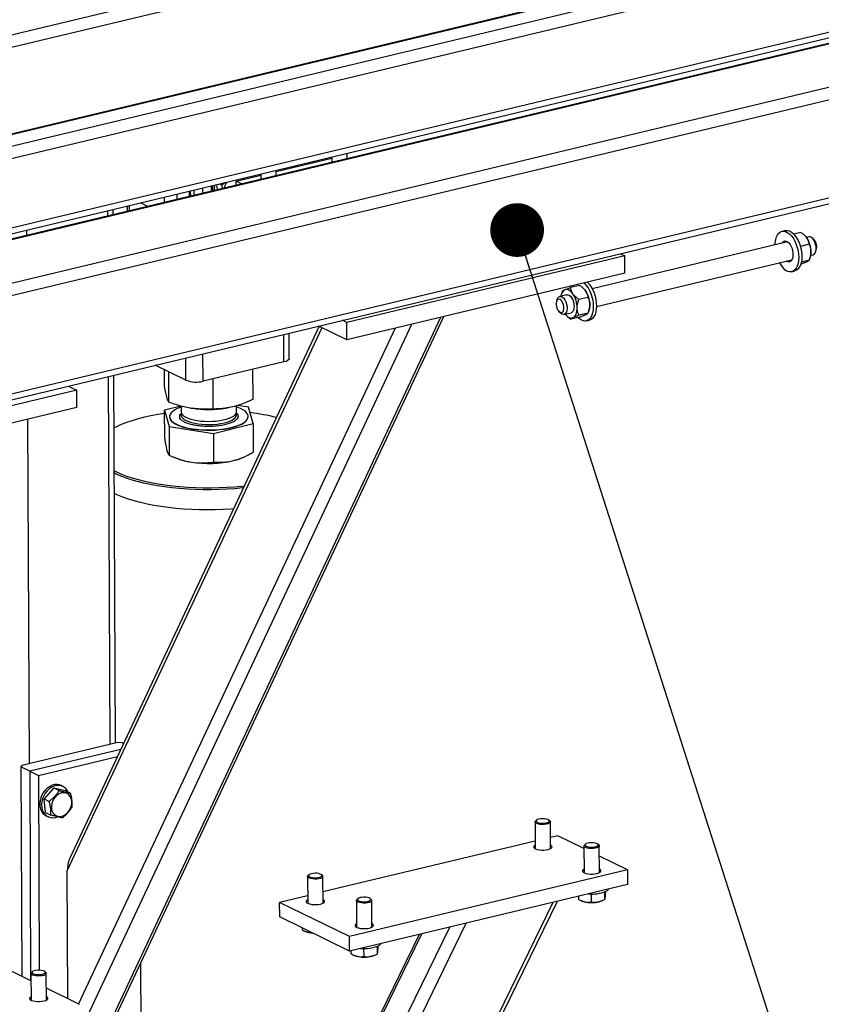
# Model space of a CAD drawing. Header units: millimetres. Extents: x 5 to 589, y 5 to 415.
# Tile 92 of 106: x 527 to 542, y 300 to 319. Entities that reach past the tile are written whole.
import ezdxf

# ---------------------------------------------------------------- set-up
doc = ezdxf.new("R2010")
doc.units = ezdxf.units.MM
doc.layers.add('NOTES', color=6, linetype='Continuous')
doc.layers.add('TRAIT-FORT', color=4, linetype='Continuous', lineweight=25)
doc.dimstyles.new('SLDDIMSTYLE3', dxfattribs={"dimtxt": 0.18, "dimasz": 1, "dimexe": 0, "dimexo": 0.0625, "dimgap": 0, "dimtad": 0, "dimtih": 1, "dimtoh": 1, "dimdec": 0, "dimrnd": 1e-09, "dimzin": 0, "dimdsep": 46, "dimtxsty": 'Standard', "dimblk1": 'DOT', "dimblk2": 'DOT', "dimsah": 1, "dimcen": 0.09, "dimadec": 0, "dimazin": 0, "dimtfac": 1, "dimtdec": 0, "dimtofl": 0, "dimtmove": 0, "dimatfit": 3, "dimldrblk": 'DOT', "dimfxl": 1, "dimfrac": 2, "dimtolj": 1, "dimtzin": 0, "dimarcsym": 0})

# ---------------------------------------------------------------- blocks, each defined once
blk = doc.blocks.new('_DOT')
at = {"color": 0, "linetype": 'ByBlock', "lineweight": -2}
blk.add_line((-0.5, 0), (-1, 0), dxfattribs=at)
at = {"color": 0, "linetype": 'ByBlock', "const_width": 0.5}
blk.add_lwpolyline([(-0.25, 0, 1), (0.25, 0, 1)], format="xyb", close=True, dxfattribs=at)

msp = doc.modelspace()

# ---------------------------------------------------------------- linework, layer by layer
at = {"layer": 'TRAIT-FORT', "color": 4, "linetype": 'Continuous', "lineweight": 25}
for p, q in [((521.52322, 317.21519), (543.3901, 322.45724)), ((521.74165, 317.03511), (543.48821, 322.24832)), ((545.8992, 321.21205), (524.03232, 315.97)), ((545.93844, 321.20647), (524.07156, 315.96442)), ((546.23061, 321.06307), (524.36373, 315.82102)), ((546.32872, 320.85415), (524.58216, 315.64094)), ((548.75772, 319.92578), (526.60868, 314.61609)), ((548.66154, 319.91772), (526.62637, 314.63533)), ((551.46033, 319.76734), (526.11355, 313.69107)), ((551.69951, 319.59224), (526.07059, 313.44833)), ((546.33448, 319.5652), (526.34842, 314.77403)), ((526.49234, 314.7034), (546.27705, 319.4463)), ((551.70767, 317.76623), (526.07874, 311.62232)), ((526.10546, 311.52359), (551.56611, 317.62716)), ((532.95215, 316.15178), (532.9517, 316.25187)), ((531.63509, 315.91219), (532.6664, 316.15942)), ((532.66629, 316.18345), (532.66673, 316.08336)), ((531.34957, 315.8678), (531.35002, 315.76771)), ((531.63543, 315.83613), (531.63498, 315.93622)), ((531.76776, 315.96805), (531.76567, 315.9435)), ((531.85015, 315.96375), (531.84742, 315.98715)), ((531.89299, 315.99807), (531.92591, 315.98191)), ((530.54206, 315.57402), (530.53071, 315.6715)), ((530.57628, 315.68242), (530.62391, 315.65904)), ((530.88666, 315.73278), (531.34968, 315.84377)), ((530.99089, 315.68162), (530.88666, 315.73278)), ((530.887, 315.65671), (530.88666, 315.73278)), ((529.78674, 315.49315), (529.78719, 315.39306)), ((530.02232, 315.44942), (530.02187, 315.54951)), ((530.03654, 315.55303), (530.03698, 315.45294)), ((530.10125, 315.56854), (530.1017, 315.46845)), ((530.26304, 315.60733), (530.26348, 315.50724)), ((530.42482, 315.64611), (530.42527, 315.54602)), ((529.11576, 315.3323), (529.25292, 315.26498)), ((529.55161, 315.43678), (529.55206, 315.33669)), ((528.50292, 315.08519), (528.50247, 315.18528)), ((528.60182, 315.10889), (528.60137, 315.20898)), ((528.86381, 315.2719), (528.86426, 315.17181)), ((528.90448, 315.18145), (528.90404, 315.28154)), ((526.9981, 314.72444), (526.99765, 314.82453)), ((541.10365, 314.81449), (541.04486, 314.8004)), ((541.39282, 314.78206), (541.26036, 314.7503)), ((541.14819, 314.60481), (537.51179, 313.73307)), ((541.46806, 314.72207), (541.46159, 314.72815)), ((541.54156, 314.69911), (541.49775, 314.68861)), ((541.63544, 314.64806), (541.60639, 314.67534)), ((538.04114, 314.38488), (538.11801, 314.34715)), ((541.54768, 314.55909), (541.38474, 314.52003)), ((541.66849, 314.41629), (541.68202, 314.45377)), ((538.11801, 314.34715), (532.94519, 313.1071)), ((537.59171, 313.39966), (541.22812, 314.2714)), ((538.11944, 314.02491), (538.11801, 314.34715)), ((541.12478, 314.24352), (541.12137, 314.24581)), ((541.18356, 314.25761), (541.18016, 314.25991)), ((541.20888, 314.24586), (541.18356, 314.25761)), ((541.54899, 314.26452), (541.4034, 314.22962)), ((541.55575, 314.28245), (541.56638, 314.31192)), ((541.57768, 314.3552), (541.62149, 314.3657)), ((538.11944, 314.02491), (532.94663, 312.78486)), ((541.2247, 314.05023), (541.28348, 314.06432)), ((541.39545, 314.19292), (541.39406, 314.19259)), ((536.95177, 313.66632), (536.94114, 313.63685)), ((536.95147, 313.66463), (536.95853, 313.68425)), ((537.27808, 313.79565), (537.11207, 313.75585)), ((537.35332, 313.73567), (537.34685, 313.74174)), ((536.86254, 313.53812), (536.84902, 313.50063)), ((537.03886, 313.6197), (536.90954, 313.5887)), ((537.43294, 313.57268), (537.26692, 313.53288)), ((536.89559, 313.30635), (536.92464, 313.27907)), ((536.98947, 313.25529), (537.11879, 313.28629)), ((537.44101, 313.29604), (537.45165, 313.32551)), ((528.44469, 299.86385), (534.69703, 313.20447)), ((528.53767, 299.96125), (534.75035, 313.21726)), ((532.94519, 313.1071), (532.86833, 313.14482)), ((532.94663, 312.78486), (532.94519, 313.1071)), ((537.03946, 313.2267), (537.04594, 313.22062)), ((537.28072, 313.20651), (537.1147, 313.16671)), ((537.43426, 313.27811), (537.26824, 313.23831)), ((537.40387, 313.13428), (537.46266, 313.14837)), ((527.74852, 302.90149), (532.48641, 313.01074)), ((532.43431, 313.03632), (527.79528, 303.13802)), ((527.9039, 299.73421), (534.15624, 313.07483)), ((527.95905, 300.42204), (533.8552, 313.00266)), ((532.94663, 312.78486), (532.42821, 313.03931)), ((531.77787, 312.37144), (531.77559, 312.88286)), ((531.87659, 312.4362), (531.87449, 312.90657)), ((529.9551, 312.02934), (529.95324, 312.446)), ((530.27306, 312.0107), (530.27077, 312.52212)), ((531.77787, 312.37144), (530.27306, 312.0107)), ((529.9551, 312.02934), (529.38415, 312.30957)), ((529.55504, 311.92797), (529.55371, 312.22635)), ((529.63903, 311.61976), (529.6365, 312.18572)), ((531.20369, 311.67562), (531.2012, 312.2332)), ((528.54682, 305.25675), (528.51625, 312.10152)), ((528.64572, 305.28046), (528.61515, 312.12522)), ((530.46336, 311.49359), (530.46085, 312.05572)), ((527.92408, 311.84412), (526.27818, 311.44955)), ((527.76606, 311.92168), (527.92408, 311.84412)), ((527.92552, 311.52188), (527.92408, 311.84412)), ((527.92552, 311.52188), (526.27962, 311.12732)), ((529.86135, 311.55068), (529.55706, 311.47586)), ((529.55706, 311.47586), (529.64105, 311.16765)), ((529.55944, 310.943), (529.55706, 311.47586)), ((529.8662, 311.54934), (529.8667, 311.43775)), ((530.03701, 311.51278), (530.06563, 311.50816)), ((530.69572, 311.51098), (530.72877, 311.51661)), ((530.89526, 311.44235), (530.89476, 311.55578)), ((531.12173, 311.53172), (530.92047, 311.56253)), ((531.20571, 311.22351), (531.12173, 311.53172)), ((527.042, 304.896), (527.01338, 311.30322)), ((529.65123, 311.3518), (529.65125, 311.34643)), ((531.11152, 311.35295), (531.1115, 311.35832)), ((529.64105, 311.16765), (530.46538, 311.04148)), ((529.64105, 311.16765), (529.64343, 310.63479)), ((530.46538, 311.04148), (531.20571, 311.22351)), ((531.20571, 311.22351), (531.2081, 310.69065)), ((530.46538, 311.04148), (530.46776, 310.50861)), ((529.70412, 310.60844), (529.77427, 310.57923)), ((530.99536, 310.58469), (531.01933, 310.59492)), ((528.6879, 305.29057), (526.90093, 304.86218)), ((528.76739, 305.28591), (528.6879, 305.29057)), ((528.79547, 305.27212), (528.76739, 305.28591)), ((528.74369, 305.16165), (527.04868, 304.75531)), ((526.90093, 304.86218), (526.88636, 304.83498)), ((527.21099, 304.67564), (528.68108, 305.02806)), ((526.88636, 304.83498), (526.90376, 300.94)), ((527.04868, 304.75531), (526.88636, 304.83498)), ((527.04868, 304.75531), (527.06608, 300.86033)), ((527.04868, 304.75531), (527.21099, 304.67564)), ((527.21099, 304.67564), (527.22717, 301.05391)), ((527.49834, 304.445), (527.31497, 304.24191)), ((527.49834, 304.445), (527.59566, 304.39724)), ((527.49834, 304.445), (527.71138, 304.39338)), ((527.66649, 304.47242), (527.63402, 304.48836)), ((527.71138, 304.39338), (527.80869, 304.34561)), ((527.31497, 304.24191), (527.41229, 304.19415)), ((527.34464, 303.9872), (527.31497, 304.24191)), ((527.34464, 303.9872), (527.44195, 303.93944)), ((527.35707, 303.92409), (527.38953, 303.90815)), ((536.45013, 303.8101), (536.45235, 303.31318)), ((536.47838, 303.84428), (536.45982, 303.82788)), ((536.726, 303.82907), (536.7073, 303.8453)), ((536.73807, 303.31446), (536.73585, 303.81138)), ((536.45172, 303.45411), (532.50484, 302.50794)), ((536.87054, 303.55452), (536.73714, 303.52253)), ((537.35932, 303.31462), (536.87054, 303.55452)), ((537.38735, 303.39814), (537.36879, 303.38174)), ((537.63496, 303.38293), (537.61626, 303.39916)), ((537.3591, 303.36397), (537.36132, 302.86705)), ((537.64703, 302.86832), (537.64481, 303.36524)), ((538.16906, 302.91718), (537.64566, 303.17407)), ((527.75916, 300.52015), (527.74852, 302.90149)), ((538.16906, 302.91718), (532.99625, 301.67713)), ((538.16906, 302.91718), (538.17026, 302.64865)), ((532.21783, 302.79551), (532.22005, 302.29859)), ((532.24608, 302.82968), (532.22752, 302.81329)), ((532.4937, 302.81448), (532.475, 302.83071)), ((532.50577, 302.29987), (532.50355, 302.79679)), ((538.17026, 302.64865), (532.99745, 301.40859)), ((537.74213, 302.50811), (537.74276, 302.36632)), ((537.75464, 302.51338), (537.75487, 302.46206)), ((527.66323, 283.60906), (536.78514, 302.3166)), ((527.66387, 283.46676), (536.86443, 302.33561)), ((532.21943, 302.43952), (531.69773, 302.31446)), ((532.99625, 301.67713), (531.69773, 302.31446)), ((531.69893, 302.04593), (531.69773, 302.31446)), ((533.1268, 302.34938), (533.12902, 301.85246)), ((533.15505, 302.38355), (533.13649, 302.36715)), ((533.40266, 302.36834), (533.38396, 302.38457)), ((533.41473, 301.85373), (533.41251, 302.35065)), ((537.25724, 302.42978), (537.2575, 302.37157)), ((537.30731, 302.34775), (537.32725, 302.33944)), ((537.49341, 302.4705), (537.49408, 302.32108)), ((537.68581, 302.34104), (537.71235, 302.35238)), ((527.65027, 286.51007), (535.16868, 301.92909)), ((532.99745, 301.40859), (531.69893, 302.04593)), ((527.73928, 287.24298), (534.86479, 301.85624)), ((532.11607, 301.84119), (532.11624, 301.80312)), ((532.16605, 301.77929), (532.18599, 301.77099)), ((534.29213, 301.71896), (527.41086, 287.60659)), ((527.44559, 287.58954), (534.34088, 301.73065)), ((532.99745, 301.40859), (532.99625, 301.67713)), ((533.02494, 301.41519), (533.0252, 301.35698)), ((533.26111, 301.45591), (533.26178, 301.30649)), ((533.50983, 301.49352), (533.51046, 301.35173)), ((533.52234, 301.49879), (533.52257, 301.44747)), ((533.07501, 301.33315), (533.09495, 301.32485)), ((533.45351, 301.32645), (533.48005, 301.33779)), ((527.07233, 300.85726), (526.70942, 301.03538)), ((527.09997, 301.02686), (527.08141, 301.01046)), ((527.34759, 301.01165), (527.32889, 301.02788)), ((529.10964, 301.18165), (529.11562, 299.84312)), ((527.07173, 300.99269), (527.07395, 300.49576)), ((527.35966, 300.49704), (527.35744, 300.99396)), ((527.97514, 300.41415), (527.35868, 300.71672))]:
    msp.add_line(p, q, dxfattribs=at)
at = {"layer": 'TRAIT-FORT', "color": 4, "linetype": 'Continuous', "lineweight": 25, "flags": 128}
for points in [[(532.32441, 316.07744), (532.30795, 316.09644), (532.30704, 316.09733)], [(531.80401, 315.97674), (531.8033, 315.97285), (531.80018, 315.95177)], [(532.03156, 316.03129), (532.02583, 316.02266), (532.0144, 316.00312)], [(531.0077, 315.76179), (530.99123, 315.78079), (530.99032, 315.78168)], [(540.91581, 314.54911), (540.91884, 314.59543), (540.92792, 314.6487), (540.94264, 314.69587), (540.9626, 314.73566), (540.98726, 314.76698), (541.01594, 314.78899), (541.04786, 314.80108), (541.08216, 314.80291), (541.11789, 314.79445), (541.15408, 314.77591), (541.18974, 314.74782), (541.22391, 314.71092), (541.25564, 314.66624), (541.28408, 314.61498), (541.30844, 314.55855), (541.32807, 314.49849), (541.34243, 314.43643), (541.35112, 314.37406), (541.35391, 314.3131), (541.35072, 314.25519), (541.34164, 314.20193), (541.32692, 314.15476), (541.30696, 314.11497), (541.28231, 314.08364), (541.25362, 314.06164), (541.2217, 314.04955), (541.18741, 314.04772), (541.15168, 314.05618), (541.11548, 314.07471)], [(541.10365, 314.81449), (541.10664, 314.81517), (541.14094, 314.817), (541.17667, 314.80854), (541.21286, 314.79001), (541.24852, 314.76191), (541.28269, 314.72501), (541.31442, 314.68033), (541.34286, 314.62907), (541.36723, 314.57264), (541.38685, 314.51258), (541.40121, 314.45052), (541.4099, 314.38816), (541.41269, 314.32719), (541.4095, 314.26929), (541.40043, 314.21602), (541.38571, 314.16885), (541.36575, 314.12906), (541.34109, 314.09773), (541.31241, 314.07573), (541.28348, 314.06432)], [(541.04145, 314.57922), (541.05253, 314.59608), (541.07204, 314.61324), (541.09469, 314.62097), (541.11935, 314.61889), (541.14479, 314.60711), (541.16972, 314.5862), (541.1929, 314.55724), (541.21317, 314.52165), (541.22951, 314.48124), (541.2411, 314.43802), (541.24735, 314.39416), (541.24796, 314.35187), (541.2429, 314.31325), (541.23241, 314.28026), (541.21703, 314.25454), (541.19753, 314.23739), (541.17487, 314.22966), (541.15021, 314.23174), (541.12478, 314.24352)], [(541.10023, 314.59332), (541.11131, 314.61018), (541.11946, 314.61886)], [(541.46806, 314.72207), (541.48665, 314.70249), (541.5048, 314.67886)], [(541.62149, 314.3657), (541.62907, 314.36819), (541.64872, 314.38224), (541.66414, 314.40572), (541.67437, 314.43716), (541.67877, 314.47459), (541.67705, 314.51565), (541.66934, 314.55776), (541.6561, 314.59828), (541.63819, 314.63466), (541.61671, 314.66462), (541.59302, 314.68627), (541.5686, 314.69825), (541.545, 314.69981), (541.54156, 314.69911)], [(537.35722, 313.84219), (537.36892, 313.83187), (537.40308, 313.79497), (537.43482, 313.75029), (537.46325, 313.69903), (537.48762, 313.6426), (537.50725, 313.58254), (537.5216, 313.52048), (537.53029, 313.45812), (537.53308, 313.39715), (537.5299, 313.33924), (537.52082, 313.28598), (537.5061, 313.23881), (537.48614, 313.19902), (537.46148, 313.16769), (537.4328, 313.14569), (537.40087, 313.1336), (537.36658, 313.13177), (537.33085, 313.14023), (537.29466, 313.15876)], [(537.41601, 313.85628), (537.4277, 313.84596), (537.46186, 313.80907), (537.4936, 313.76438), (537.52204, 313.71312), (537.5464, 313.65669), (537.56603, 313.59663), (537.58038, 313.53457), (537.58907, 313.47221), (537.59186, 313.41124), (537.58868, 313.35334), (537.5796, 313.30007), (537.56488, 313.2529), (537.54492, 313.21311), (537.52026, 313.18179), (537.49158, 313.15978), (537.46266, 313.14837)], [(537.15494, 313.63608), (537.13678, 313.65972), (537.11764, 313.67982), (537.09782, 313.69604), (537.07769, 313.7081), (537.05757, 313.7158), (537.03782, 313.719), (537.01877, 313.71765), (537.00074, 313.71177)], [(537.11346, 313.75618), (537.12181, 313.77992), (537.12449, 313.7864)], [(537.35332, 313.73567), (537.37191, 313.71609), (537.39007, 313.69245)], [(536.91478, 313.2927), (536.93533, 313.2875), (536.95418, 313.2925), (536.96979, 313.30732), (536.9809, 313.33073), (536.98661, 313.36086), (536.98646, 313.39525), (536.98045, 313.43113), (536.96909, 313.46558), (536.95327, 313.49582), (536.9343, 313.51939), (536.9137, 313.53438), (536.89314, 313.53959), (536.87429, 313.53458), (536.85868, 313.51977), (536.84757, 313.49635), (536.84186, 313.46622), (536.84202, 313.43183), (536.84802, 313.39595), (536.85939, 313.3615), (536.8752, 313.33127), (536.89418, 313.3077), (536.91478, 313.2927)], [(536.86254, 313.53812), (536.87401, 313.56153), (536.89168, 313.58044), (536.91299, 313.5894), (536.93659, 313.58784), (536.961, 313.57585), (536.98469, 313.5542), (537.00617, 313.52425), (537.02409, 313.48787), (537.03732, 313.44735), (537.04504, 313.40523), (537.04675, 313.36417), (537.04235, 313.32675), (537.03212, 313.29531), (537.0167, 313.27183), (536.99706, 313.25778), (536.97442, 313.25405), (536.95023, 313.26088), (536.95023, 313.26088)], [(537.03886, 313.6197), (537.05987, 313.62022), (537.08422, 313.6108), (537.10824, 313.59146), (537.1304, 313.56342), (537.14933, 313.52845), (537.16382, 313.48873), (537.17298, 313.44677), (537.17622, 313.4052)], [(537.17622, 313.4052), (537.17334, 313.36663), (537.16452, 313.33349), (537.15031, 313.30786), (537.13162, 313.29135), (537.11879, 313.28629)], [(537.15691, 313.19423), (537.1736, 313.20454), (537.18867, 313.2191), (537.20186, 313.23766), (537.21294, 313.2599), (537.22172, 313.28545), (537.22807, 313.31387), (537.23186, 313.34466), (537.23303, 313.37731)], [(536.95023, 313.26088), (536.92598, 313.27783), (536.92464, 313.27907)], [(537.00976, 313.26016), (537.02087, 313.24628), (537.04002, 313.22617), (537.05983, 313.20996), (537.07997, 313.19789), (537.10008, 313.1902), (537.11984, 313.187), (537.13889, 313.18835), (537.15691, 313.19423)], [(537.29466, 313.15876), (537.25899, 313.18686), (537.24716, 313.19847)], [(531.87659, 312.4362), (531.87285, 312.422), (531.86049, 312.40724), (531.83997, 312.39355), (531.81208, 312.38147), (531.77787, 312.37144)], [(529.86629, 311.52977), (529.85058, 311.5242), (529.79501, 311.50134), (529.74767, 311.47643), (529.70922, 311.44981), (529.68021, 311.42186), (529.66104, 311.39297), (529.65199, 311.36355), (529.65317, 311.33401), (529.66457, 311.30477), (529.68604, 311.27623), (529.71727, 311.2488), (529.75782, 311.22286), (529.80712, 311.19877), (529.86449, 311.17688), (529.92911, 311.1575), (530.00008, 311.14088), (530.0764, 311.12727)], [(530.0764, 311.12727), (530.157, 311.11686), (530.24075, 311.10979), (530.32648, 311.10617), (530.41298, 311.10604), (530.49903, 311.10941), (530.58343, 311.11622), (530.66499, 311.12639), (530.74258, 311.13976), (530.81509, 311.15616), (530.88151, 311.17535), (530.94092, 311.19707), (530.99246, 311.221), (531.03543, 311.24681), (531.06922, 311.27414), (531.09335, 311.30261), (531.10749, 311.33182), (531.11143, 311.36135), (531.10513, 311.39079), (531.08866, 311.41973), (531.06227, 311.44777), (531.02631, 311.4745), (530.98131, 311.49955), (530.92788, 311.52258), (530.89485, 311.53437)], [(529.55734, 311.41223), (529.43219, 311.39191), (529.30421, 311.36744), (529.18138, 311.34003), (529.06428, 311.30981), (528.95347, 311.27693), (528.84947, 311.24154), (528.75279, 311.20382), (528.66388, 311.16393), (528.61954, 311.14171)], [(529.65125, 311.34643), (529.65319, 311.32864), (529.6646, 311.29939), (529.68606, 311.27086), (529.71729, 311.24343), (529.75784, 311.21749), (529.80715, 311.1934), (529.86451, 311.17151), (529.92913, 311.15213), (530.0001, 311.13551), (530.07642, 311.1219)], [(529.8667, 311.43775), (529.86684, 311.434), (529.87348, 311.40962), (529.89, 311.38584), (529.91608, 311.36311), (529.9512, 311.34189), (529.99469, 311.32257), (530.0457, 311.30553), (530.10324, 311.29112), (530.16618, 311.2796)], [(529.87402, 311.4089), (529.86868, 311.39425), (529.86782, 311.36974), (529.87695, 311.34547), (529.8959, 311.32191), (529.92429, 311.29951), (529.96158, 311.27872), (530.00704, 311.25994), (530.05977, 311.24354), (530.11877, 311.22982), (530.18288, 311.21907), (530.25084, 311.21149), (530.32135, 311.20722), (530.39302, 311.20635), (530.46446, 311.2089), (530.53428, 311.21482), (530.60112, 311.22399), (530.66368, 311.23623), (530.72075, 311.25131), (530.77121, 311.26894), (530.81407, 311.28876), (530.84852, 311.31039)], [(530.07642, 311.1219), (530.15703, 311.11149), (530.24078, 311.10442), (530.3265, 311.1008), (530.413, 311.10067), (530.49905, 311.10403), (530.58345, 311.11085), (530.66502, 311.12102), (530.7426, 311.13439), (530.81511, 311.15079), (530.88154, 311.16998), (530.94094, 311.1917), (530.99249, 311.21563), (531.03546, 311.24144), (531.06924, 311.26877), (531.09337, 311.29724), (531.10751, 311.32645), (531.11152, 311.35295)], [(530.16618, 311.2796), (530.2333, 311.27121), (530.3033, 311.26611), (530.37481, 311.26438), (530.44643, 311.26608), (530.51679, 311.27117), (530.5845, 311.27954), (530.64825, 311.29103), (530.7068, 311.30543), (530.75901, 311.32245), (530.80386, 311.34175), (530.84047, 311.36297), (530.86815, 311.38569), (530.88634, 311.40946), (530.8947, 311.43384), (530.89526, 311.44235)], [(530.84852, 311.31039), (530.87386, 311.33341), (530.88962, 311.35738), (530.89549, 311.38183), (530.89134, 311.40628), (530.88821, 311.41343)], [(528.6231, 310.34427), (528.66621, 310.32312), (528.75533, 310.284), (528.85222, 310.2471), (528.95641, 310.2126), (529.0674, 310.18067), (529.18466, 310.15145), (529.30764, 310.12509), (529.43575, 310.10171), (529.56838, 310.08143), (529.7049, 310.06433), (529.84465, 310.05051), (529.98698, 310.04002), (530.1312, 310.03293), (530.27662, 310.02925), (530.42255, 310.02901), (530.5683, 310.03221), (530.71317, 310.03884), (530.85647, 310.04886), (530.99753, 310.06223), (531.04281, 310.06729)], [(531.02444, 310.02809), (531.00594, 310.02607), (530.86298, 310.01252), (530.71774, 310.00237), (530.57091, 309.99565), (530.42319, 309.9924), (530.27528, 309.99265), (530.1279, 309.99637), (529.98173, 310.00356), (529.83749, 310.01419), (529.69584, 310.0282), (529.55748, 310.04553), (529.42306, 310.06609), (529.29322, 310.08978), (529.16857, 310.1165), (529.04972, 310.14611), (528.93723, 310.17847), (528.83164, 310.21344), (528.73344, 310.25084), (528.64311, 310.29049), (528.6233, 310.3)], [(530.84003, 309.63461), (530.79228, 309.63107), (530.64616, 309.62263), (530.4988, 309.61765), (530.3509, 309.61615), (530.20316, 309.61813), (530.0563, 309.62359), (529.91101, 309.63251), (529.76798, 309.64483), (529.62789, 309.66051), (529.49142, 309.67946), (529.35921, 309.7016), (529.23189, 309.72682), (529.11007, 309.755), (528.99433, 309.78601), (528.88522, 309.8197), (528.78326, 309.8559), (528.68894, 309.89445), (528.62498, 309.92406)], [(527.63402, 304.48836), (527.60404, 304.50002), (527.56038, 304.50764), (527.51463, 304.50558), (527.46826, 304.49389), (527.42278, 304.47295), (527.37963, 304.44345), (527.34021, 304.40631), (527.30578, 304.36275), (527.27745, 304.31416), (527.25613, 304.2621)], [(527.76342, 304.36783), (527.74157, 304.40705), (527.71209, 304.44107), (527.67668, 304.46702), (527.63651, 304.48409), (527.59284, 304.49171), (527.54709, 304.48964), (527.50072, 304.47795), (527.45524, 304.45702), (527.41209, 304.42751), (527.37267, 304.39038), (527.33824, 304.34682), (527.30991, 304.29822), (527.28859, 304.24616)], [(527.45334, 304.06258), (527.46253, 304.02058), (527.47954, 303.98356), (527.50364, 303.95314), (527.53378, 303.93065), (527.56862, 303.91707), (527.60666, 303.91299), (527.64622, 303.91859), (527.68559, 303.93363), (527.72303, 303.95745), (527.75691, 303.98901), (527.78576, 304.02693), (527.80831, 304.06955), (527.82357, 304.11501), (527.83088, 304.16133), (527.82992, 304.20647), (527.82073, 304.24847), (527.80372, 304.28548), (527.77961, 304.3159), (527.74948, 304.33839), (527.71464, 304.35198), (527.6766, 304.35606), (527.63704, 304.35045), (527.59767, 304.33541), (527.56023, 304.31159), (527.52634, 304.28003), (527.4975, 304.24211), (527.47495, 304.19949), (527.45969, 304.15403), (527.45238, 304.10772), (527.45334, 304.06258)], [(527.25613, 304.2621), (527.2425, 304.20824), (527.23701, 304.15431), (527.23983, 304.10206), (527.25087, 304.05315), (527.26977, 304.00916), (527.29592, 303.97151), (527.3285, 303.9414), (527.35707, 303.92409)], [(527.28859, 304.24616), (527.27497, 304.1923), (527.26947, 304.13838), (527.27229, 304.08612), (527.28333, 304.03722), (527.30223, 303.99323), (527.32839, 303.95558), (527.36096, 303.92547), (527.3989, 303.90387), (527.441, 303.89148), (527.48588, 303.88869), (527.53213, 303.89559), (527.56198, 303.9051)], [(536.65901, 303.76773), (536.62238, 303.76311), (536.58357, 303.76202), (536.54546, 303.76454), (536.51088, 303.77049), (536.48239, 303.77942), (536.46209, 303.79068), (536.45151, 303.80343), (536.45142, 303.81671), (536.45982, 303.82788)], [(536.64968, 303.79255), (536.67927, 303.80004), (536.70119, 303.81014), (536.71349, 303.82197), (536.71507, 303.83448), (536.70579, 303.84654), (536.68649, 303.85709), (536.65887, 303.8652), (536.62539, 303.87013), (536.58903, 303.87146), (536.553, 303.86907), (536.52053, 303.86316), (536.49448, 303.85426), (536.47718, 303.84317), (536.47017, 303.83087), (536.47405, 303.81844), (536.4885, 303.80701), (536.51223, 303.79757), (536.54312, 303.79098), (536.57844, 303.78781), (536.61505, 303.78835), (536.64968, 303.79255)], [(536.726, 303.82907), (536.73046, 303.82456), (536.73585, 303.81142), (536.73064, 303.79823), (536.71522, 303.78597), (536.69074, 303.77555), (536.65901, 303.76773)], [(537.55865, 303.34642), (537.58824, 303.3539), (537.61015, 303.36401), (537.62245, 303.37584), (537.62403, 303.38834), (537.61476, 303.40041), (537.59546, 303.41096), (537.56784, 303.41906), (537.53436, 303.424), (537.49799, 303.42533), (537.46197, 303.42293), (537.42949, 303.41702), (537.40345, 303.40813), (537.38615, 303.39704), (537.37913, 303.38473), (537.38302, 303.37231), (537.39747, 303.36087), (537.42119, 303.35144), (537.45209, 303.34485), (537.48741, 303.34168), (537.52401, 303.34222), (537.55865, 303.34642)], [(536.45207, 303.37791), (536.43335, 303.36498), (536.42429, 303.35059), (536.42595, 303.33593), (536.43824, 303.32192), (536.46038, 303.30943), (536.49099, 303.29925), (536.52813, 303.29202), (536.56949, 303.28819), (536.61244, 303.288), (536.65431, 303.29147), (536.69245, 303.29838)], [(536.69245, 303.29838), (536.72448, 303.3083), (536.74837, 303.32059), (536.76263, 303.33449), (536.76636, 303.34913), (536.75933, 303.36358), (536.74198, 303.37693), (536.73778, 303.37919)], [(537.56797, 303.3216), (537.53134, 303.31697), (537.49254, 303.31588), (537.45443, 303.31841), (537.41984, 303.32436), (537.39135, 303.33329), (537.37106, 303.34455), (537.36047, 303.35729), (537.36038, 303.37058), (537.36879, 303.38174)], [(537.63496, 303.38293), (537.63942, 303.37842), (537.64481, 303.36528), (537.6396, 303.35209), (537.62419, 303.33983), (537.5997, 303.32941), (537.56797, 303.3216)], [(532.41738, 302.77796), (532.44697, 302.78545), (532.46889, 302.79555), (532.48119, 302.80738), (532.48277, 302.81989), (532.4735, 302.83195), (532.45419, 302.8425), (532.42657, 302.85061), (532.39309, 302.85554), (532.35673, 302.85687), (532.3207, 302.85448), (532.28823, 302.84857), (532.26218, 302.83967), (532.24488, 302.82858), (532.23787, 302.81628), (532.24175, 302.80385), (532.2562, 302.79242), (532.27993, 302.78298), (532.31082, 302.77639), (532.34614, 302.77322), (532.38275, 302.77376), (532.41738, 302.77796)], [(537.36103, 302.93177), (537.34232, 302.91884), (537.33325, 302.90446), (537.33491, 302.8898), (537.3472, 302.87578), (537.36935, 302.86329), (537.39995, 302.85311), (537.4371, 302.84588), (537.47845, 302.84205), (537.52141, 302.84187), (537.56327, 302.84534), (537.60142, 302.85225)], [(537.60142, 302.85225), (537.63344, 302.86216), (537.65734, 302.87445), (537.6716, 302.88835), (537.67533, 302.90299), (537.6683, 302.91744), (537.65094, 302.9308), (537.64674, 302.93305)], [(532.42671, 302.75314), (532.39008, 302.74852), (532.35127, 302.74743), (532.31316, 302.74995), (532.27858, 302.7559), (532.25009, 302.76483), (532.22979, 302.77609), (532.21921, 302.78884), (532.21912, 302.80212), (532.22752, 302.81329)], [(532.4937, 302.81448), (532.49816, 302.80997), (532.50355, 302.79683), (532.49834, 302.78364), (532.48292, 302.77138), (532.45844, 302.76095), (532.42671, 302.75314)], [(532.21977, 302.36332), (532.20105, 302.35039), (532.19199, 302.336), (532.19365, 302.32134), (532.20594, 302.30733), (532.22808, 302.29484), (532.25869, 302.28466), (532.29583, 302.27743), (532.33719, 302.2736), (532.38014, 302.27341), (532.42201, 302.27688), (532.46015, 302.28379)], [(532.46015, 302.28379), (532.49218, 302.2937), (532.51607, 302.306), (532.53033, 302.3199), (532.53406, 302.33454), (532.52703, 302.34899), (532.50968, 302.36234), (532.50548, 302.3646)], [(533.33567, 302.30701), (533.29904, 302.30238), (533.26024, 302.30129), (533.22213, 302.30382), (533.18754, 302.30977), (533.15905, 302.3187), (533.13876, 302.32996), (533.12817, 302.3427), (533.12808, 302.35599), (533.13649, 302.36715)], [(533.32635, 302.33183), (533.35594, 302.33931), (533.37785, 302.34942), (533.39015, 302.36125), (533.39173, 302.37375), (533.38246, 302.38582), (533.36316, 302.39637), (533.33554, 302.40447), (533.30206, 302.40941), (533.26569, 302.41074), (533.22967, 302.40834), (533.19719, 302.40243), (533.17115, 302.39354), (533.15385, 302.38245), (533.14683, 302.37014), (533.15072, 302.35772), (533.16517, 302.34628), (533.18889, 302.33685), (533.21979, 302.33025), (533.25511, 302.32709), (533.29171, 302.32763), (533.32635, 302.33183)], [(533.40266, 302.36834), (533.40712, 302.36383), (533.41251, 302.35069), (533.4073, 302.3375), (533.39189, 302.32524), (533.3674, 302.31482), (533.33567, 302.30701)], [(537.68581, 302.34104), (537.65314, 302.32964), (537.61293, 302.32038)], [(533.12873, 301.91718), (533.11002, 301.90425), (533.10095, 301.88987), (533.10261, 301.87521), (533.1149, 301.86119), (533.13705, 301.8487), (533.16765, 301.83852), (533.2048, 301.83129), (533.24615, 301.82746), (533.28911, 301.82728), (533.33097, 301.83075), (533.36912, 301.83766)], [(533.36912, 301.83766), (533.40114, 301.84757), (533.42504, 301.85986), (533.4393, 301.87376), (533.44303, 301.8884), (533.436, 301.90285), (533.41864, 301.91621), (533.41444, 301.91846)], [(533.45351, 301.32645), (533.42084, 301.31505), (533.38063, 301.30579)], [(527.34759, 301.01165), (527.3531, 301.00581), (527.35739, 300.99262), (527.35109, 300.97948), (527.33467, 300.96737), (527.30934, 300.95718), (527.27698, 300.94968), (527.24, 300.94541), (527.20113, 300.94469), (527.16326, 300.94759), (527.12919, 300.95387), (527.10146, 300.96308), (527.08212, 300.97453), (527.0726, 300.98738), (527.07361, 301.00067), (527.08141, 301.01046)], [(527.30066, 301.04237), (527.27102, 301.0496), (527.23636, 301.0535), (527.19975, 301.05372), (527.16446, 301.05025), (527.13361, 301.04338), (527.10995, 301.03374), (527.09557, 301.02218), (527.09177, 301.00973), (527.09887, 300.99748), (527.11624, 300.98654), (527.14235, 300.97787), (527.17486, 300.97225), (527.2109, 300.97016), (527.24726, 300.97181), (527.2807, 300.97703), (527.30827, 300.98538), (527.3275, 300.9961), (527.33669, 301.00824), (527.33502, 301.02073), (527.32265, 301.03245), (527.30066, 301.04237)], [(527.07366, 300.56049), (527.05495, 300.54756), (527.04588, 300.53318), (527.04754, 300.51852), (527.05983, 300.5045), (527.08197, 300.49201), (527.11258, 300.48183), (527.14973, 300.4746), (527.19108, 300.47077), (527.23404, 300.47058), (527.2759, 300.47406), (527.31405, 300.48097)], [(527.31405, 300.48097), (527.34607, 300.49088), (527.36996, 300.50317), (527.38422, 300.51707), (527.38796, 300.53171), (527.38092, 300.54616), (527.36357, 300.55952), (527.35937, 300.56177)]]:
    msp.add_lwpolyline(points, dxfattribs=at)
at = {"layer": 'TRAIT-FORT', "color": 4, "linetype": 'Continuous', "lineweight": 25}
for centre, radius, start, end in [((530.95691, 315.54858), 0.29412, 145.388638, 169.09157), ((530.77727, 315.61136), 0.3288, 172.83008, 190.251627), ((530.83286, 315.59513), 0.3518, 169.193502, 185.75996), ((541.10782, 314.4179), 0.47507, 0.264316, 33.319327), ((541.48876, 314.51017), 0.20132, 343.732154, 43.229571), ((541.26836, 314.41274), 0.31462, 341.308687, 1.338303), ((541.34349, 314.38974), 0.38888, 206.586585, 234.10359), ((537.0834, 313.58182), 0.15401, 122.459741, 175.624068), ((536.99309, 313.43149), 0.47507, 0.264316, 33.319327), ((536.75796, 313.37512), 0.47507, 0.264316, 33.319327), ((537.15362, 313.42633), 0.31462, 341.308687, 1.338303), ((530.14443, 312.53767), 0.54244, 249.57226, 283.717287), ((530.3719, 313.47408), 1.98964, 261.145162, 279.366716), ((530.60641, 307.09893), 4.36203, 76.320391, 82.837454), ((530.22351, 311.72442), 1.23015, 248.580607, 262.168414), ((530.60871, 311.5082), 1.00119, 283.252458, 292.718176), ((530.37313, 312.5902), 2.10846, 261.346197, 282.743131), ((537.50631, 303.17027), 0.70093, 264.301583, 292.051996), ((537.73414, 302.60641), 0.09278, 292.382237, 332.711071), ((537.5047, 302.84867), 0.53926, 250.787989, 281.577106), ((532.33526, 302.16746), 0.42364, 249.369376, 267.029128), ((533.27401, 302.15568), 0.70093, 264.301583, 292.051996), ((533.50184, 301.59182), 0.09278, 292.382237, 332.711071), ((533.2724, 301.83408), 0.53926, 250.787989, 281.577106)]:
    msp.add_arc(centre, radius, start, end, dxfattribs=at)
msp.add_ellipse((527.8896, 302.93531), major_axis=(0.01843, 0.30188), ratio=0.46333993, start_param=0.86324316, end_param=1.71129298, dxfattribs=at)
for points, knots in [([(532.34755, 316.08299), (532.34656, 316.08805), (532.34509, 316.09562), (532.34303, 316.10327), (532.34235, 316.10579)], [0, 0, 0, 0, 0.66978553, 1, 1, 1, 1]), ([(531.99737, 316.02309), (531.9955, 316.02124), (531.98349, 316.00931), (531.96998, 315.9987), (531.95856, 315.98974)], [0, 0, 0, 0, 0.15546743, 1, 1, 1, 1]), ([(530.68065, 315.70744), (530.67878, 315.70559), (530.66126, 315.68825), (530.64153, 315.67282), (530.62391, 315.65904)], [0, 0, 0, 0, 0.10673041, 1, 1, 1, 1]), ([(531.03084, 315.76734), (531.02985, 315.7724), (531.02838, 315.77997), (531.02631, 315.78762), (531.02563, 315.79014)], [0, 0, 0, 0, 0.66978553, 1, 1, 1, 1]), ([(530.6384, 315.59712), (530.63616, 315.60842), (530.6321, 315.62895), (530.62645, 315.64971), (530.62391, 315.65904)], [0, 0, 0, 0, 0.55084626, 1, 1, 1, 1]), ([(541.39282, 314.78206), (541.40224, 314.77551), (541.42113, 314.76238), (541.44791, 314.74096), (541.47289, 314.71784), (541.49179, 314.69683), (541.50144, 314.6835), (541.5048, 314.67886)], [0, 0, 0, 0, 0.21551689, 0.43222603, 0.65445729, 0.87968778, 1, 1, 1, 1]), ([(541.5048, 314.67886), (541.51104, 314.66904), (541.52365, 314.64921), (541.53576, 314.61885), (541.54391, 314.58865), (541.54642, 314.56897), (541.54768, 314.55909)], [0, 0, 0, 0, 0.24957627, 0.50436073, 0.75104521, 1, 1, 1, 1]), ([(541.54768, 314.55909), (541.5523, 314.54921), (541.56378, 314.52467), (541.57744, 314.4814), (541.5826, 314.44358), (541.58286, 314.42256), (541.58289, 314.42009)], [0, 0, 0, 0, 0.23703923, 0.58901919, 0.95163056, 1, 1, 1, 1]), ([(541.58289, 314.42009), (541.58274, 314.41212), (541.58243, 314.39612), (541.57952, 314.37153), (541.5749, 314.34661), (541.56825, 314.32028), (541.55971, 314.29281), (541.55257, 314.27396), (541.54899, 314.26452)], [0, 0, 0, 0, 0.15439072, 0.31007787, 0.46935595, 0.62963384, 0.81441215, 1, 1, 1, 1]), ([(541.39545, 314.19292), (541.40483, 314.19634), (541.42363, 314.20321), (541.45027, 314.21332), (541.4751, 314.22317), (541.49387, 314.23109), (541.50344, 314.23547), (541.50678, 314.237)], [0, 0, 0, 0, 0.21551689, 0.43222603, 0.65445729, 0.87968778, 1, 1, 1, 1]), ([(541.50678, 314.237), (541.51296, 314.24), (541.52546, 314.24605), (541.53739, 314.25336), (541.54538, 314.25958), (541.54779, 314.26287), (541.54899, 314.26452)], [0, 0, 0, 0, 0.24957627, 0.50436073, 0.75104521, 1, 1, 1, 1]), ([(536.95853, 313.68425), (536.95955, 313.68567), (536.96159, 313.68853), (536.96783, 313.69375), (536.97736, 313.69992), (536.98875, 313.70607), (536.99764, 313.7103), (537.00074, 313.71177)], [0, 0, 0, 0, 0.215516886, 0.432226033, 0.654457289, 0.879687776, 1, 1, 1, 1]), ([(537.00074, 313.71177), (537.00791, 313.715), (537.0224, 313.72153), (537.04973, 313.73253), (537.07972, 313.74402), (537.10125, 313.7519), (537.11207, 313.75585)], [0, 0, 0, 0, 0.24957627, 0.50436073, 0.75104521, 1, 1, 1, 1]), ([(537.15494, 313.63608), (537.1487, 313.6459), (537.13609, 313.66572), (537.12399, 313.69609), (537.11583, 313.72629), (537.11333, 313.74597), (537.11207, 313.75585)], [0, 0, 0, 0, 0.24957627, 0.50436073, 0.75104521, 1, 1, 1, 1]), ([(537.27808, 313.79565), (537.2875, 313.7891), (537.3064, 313.77597), (537.33318, 313.75455), (537.35815, 313.73143), (537.37705, 313.71042), (537.38671, 313.69709), (537.39007, 313.69245)], [0, 0, 0, 0, 0.21551689, 0.43222603, 0.65445729, 0.87968778, 1, 1, 1, 1]), ([(537.39007, 313.69245), (537.39631, 313.68264), (537.40892, 313.66281), (537.42102, 313.63245), (537.42918, 313.60224), (537.43168, 313.58256), (537.43294, 313.57268)], [0, 0, 0, 0, 0.24957627, 0.50436073, 0.75104521, 1, 1, 1, 1]), ([(537.26692, 313.53288), (537.2575, 313.53943), (537.23861, 313.55256), (537.21183, 313.57398), (537.18685, 313.5971), (537.16796, 313.61811), (537.1583, 313.63144), (537.15494, 313.63608)], [0, 0, 0, 0, 0.21551689, 0.43222603, 0.65445729, 0.87968778, 1, 1, 1, 1]), ([(537.23303, 313.37731), (537.23304, 313.3798), (537.23311, 313.4003), (537.23779, 313.44048), (537.25094, 313.49023), (537.2624, 313.52081), (537.26692, 313.53288)], [0, 0, 0, 0, 0.04836864, 0.39932986, 0.76296469, 1, 1, 1, 1]), ([(537.43294, 313.57268), (537.43756, 313.5628), (537.44904, 313.53826), (537.4627, 313.49499), (537.46786, 313.45717), (537.46812, 313.43615), (537.46815, 313.43368)], [0, 0, 0, 0, 0.23703923, 0.58901919, 0.95163056, 1, 1, 1, 1]), ([(537.26824, 313.23831), (537.2646, 313.24599), (537.25731, 313.26138), (537.24863, 313.28446), (537.24184, 313.30715), (537.237, 313.32949), (537.23374, 313.35287), (537.23327, 313.36914), (537.23303, 313.37731)], [0, 0, 0, 0, 0.18482945, 0.3703669, 0.5252225, 0.68091173, 0.83977606, 1, 1, 1, 1]), ([(537.46815, 313.43368), (537.468, 313.42572), (537.4677, 313.40972), (537.46478, 313.38512), (537.46017, 313.3602), (537.45351, 313.33387), (537.44498, 313.30641), (537.43783, 313.28756), (537.43426, 313.27811)], [0, 0, 0, 0, 0.15439072, 0.31007787, 0.46935595, 0.62963384, 0.81441215, 1, 1, 1, 1]), ([(537.04619, 313.22087), (537.04837, 313.21868), (537.05932, 313.20765), (537.08238, 313.18947), (537.10389, 313.17432), (537.1147, 313.16671)], [0, 0, 0, 0, 0.110118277, 0.55302106, 1, 1, 1, 1]), ([(537.15691, 313.19423), (537.15073, 313.19123), (537.13824, 313.18518), (537.1263, 313.17787), (537.11831, 313.17165), (537.11591, 313.16837), (537.1147, 313.16671)], [0, 0, 0, 0, 0.24957627, 0.50436073, 0.75104521, 1, 1, 1, 1]), ([(537.26824, 313.23831), (537.25886, 313.23489), (537.24006, 313.22802), (537.21342, 313.21791), (537.18859, 313.20806), (537.16983, 313.20015), (537.16025, 313.19576), (537.15691, 313.19423)], [0, 0, 0, 0, 0.21551689, 0.43222603, 0.65445729, 0.87968778, 1, 1, 1, 1]), ([(537.28072, 313.20651), (537.29009, 313.20994), (537.30889, 313.21681), (537.33553, 313.22692), (537.36036, 313.23676), (537.37913, 313.24468), (537.38871, 313.24907), (537.39204, 313.2506)], [0, 0, 0, 0, 0.21551689, 0.43222603, 0.65445729, 0.87968778, 1, 1, 1, 1]), ([(537.39204, 313.2506), (537.39822, 313.25359), (537.41072, 313.25964), (537.42265, 313.26695), (537.43065, 313.27317), (537.43305, 313.27646), (537.43426, 313.27811)], [0, 0, 0, 0, 0.24957627, 0.50436073, 0.75104521, 1, 1, 1, 1]), ([(529.63903, 311.61976), (529.63347, 311.62981), (529.62294, 311.64885), (529.60739, 311.69138), (529.59354, 311.74001), (529.58066, 311.79489), (529.56813, 311.85554), (529.55954, 311.90304), (529.55504, 311.92797)], [0, 0, 0, 0, 0.20206835, 0.38269984, 0.55531458, 0.69299169, 0.83889419, 1, 1, 1, 1]), ([(531.20369, 311.67562), (531.15432, 311.65295), (531.06082, 311.61002), (530.92325, 311.56139), (530.80111, 311.52914), (530.6878, 311.50901), (530.57786, 311.49691), (530.50276, 311.49473), (530.46336, 311.49359)], [0, 0, 0, 0, 0.20206835, 0.38269984, 0.55531458, 0.69299169, 0.83889419, 1, 1, 1, 1]), ([(530.46336, 311.49359), (530.40838, 311.49149), (530.30426, 311.48752), (530.15107, 311.4962), (530.01507, 311.51479), (529.88891, 311.54182), (529.76651, 311.57546), (529.6829, 311.60451), (529.63903, 311.61976)], [0, 0, 0, 0, 0.20206835, 0.38269984, 0.55531458, 0.69299169, 0.83889419, 1, 1, 1, 1]), ([(530.15462, 311.1857), (530.12528, 311.19085), (530.06482, 311.20147), (529.98551, 311.22496), (529.91804, 311.25412), (529.86864, 311.28822), (529.84543, 311.31906), (529.83813, 311.34418), (529.83872, 311.36863), (529.8475, 311.3931), (529.86651, 311.41006), (529.87292, 311.41578)], [0, 0, 0, 0, 0.12310159, 0.25357691, 0.38947661, 0.5282603, 0.66704398, 0.73507174, 0.80311816, 0.93359349, 1, 1, 1, 1]), ([(530.8746, 311.27956), (530.85917, 311.26948), (530.82738, 311.2487), (530.75768, 311.22134), (530.67154, 311.19795), (530.57114, 311.18069), (530.48056, 311.17239), (530.40696, 311.16963), (530.33532, 311.16948), (530.24891, 311.17329), (530.18544, 311.18164), (530.15462, 311.1857)], [0, 0, 0, 0, 0.11649679, 0.2399717, 0.36857994, 0.49991744, 0.63125494, 0.69563278, 0.7600283, 0.88350321, 1, 1, 1, 1]), ([(530.8886, 311.42271), (530.88923, 311.42228), (530.90644, 311.41052), (530.9166, 311.39094), (530.9247, 311.36597), (530.92411, 311.34146), (530.91206, 311.31192), (530.88684, 311.29014), (530.8746, 311.27956)], [0, 0, 0, 0, 0.00977047, 0.26983606, 0.3973127, 0.52482433, 0.76932096, 1, 1, 1, 1]), ([(529.55944, 310.943), (529.56634, 310.90005), (529.57674, 310.83529), (529.59095, 310.76526), (529.59813, 310.73707), (529.60173, 310.72293)], [0, 0, 0, 0, 0.49525132, 0.7468182, 1, 1, 1, 1]), ([(529.60173, 310.72293), (529.60875, 310.70044), (529.62295, 310.65494), (529.63655, 310.64155), (529.64343, 310.63479)], [0, 0, 0, 0, 0.49451073, 1, 1, 1, 1]), ([(529.64343, 310.63479), (529.71044, 310.60662), (529.81149, 310.56415), (529.95019, 310.52473), (530.02058, 310.51208), (530.05589, 310.50574)], [0, 0, 0, 0, 0.49525132, 0.7468182, 1, 1, 1, 1]), ([(530.83822, 310.53367), (530.90023, 310.55225), (531.02563, 310.58981), (531.14683, 310.65679), (531.2081, 310.69065)], [0, 0, 0, 0, 0.49451073, 1, 1, 1, 1]), ([(530.05589, 310.50574), (530.12494, 310.49849), (530.26456, 310.48384), (530.39953, 310.50029), (530.46776, 310.50861)], [0, 0, 0, 0, 0.49451073, 1, 1, 1, 1]), ([(530.46776, 310.50861), (530.52795, 310.50547), (530.61871, 310.50074), (530.74329, 310.51314), (530.80651, 310.52681), (530.83822, 310.53367)], [0, 0, 0, 0, 0.49525132, 0.7468182, 1, 1, 1, 1]), ([(527.59566, 304.39724), (527.5833, 304.37786), (527.55832, 304.3387), (527.51328, 304.28461), (527.46385, 304.23603), (527.42958, 304.20819), (527.41229, 304.19415)], [0, 0, 0, 0, 0.26460494, 0.53494775, 0.76534312, 1, 1, 1, 1]), ([(527.59566, 304.39724), (527.61771, 304.39101), (527.66228, 304.37842), (527.7203, 304.36371), (527.76938, 304.35277), (527.79551, 304.34801), (527.80869, 304.34561)], [0, 0, 0, 0, 0.26460494, 0.53494775, 0.76534313, 1, 1, 1, 1]), ([(527.83836, 304.0909), (527.83952, 304.12089), (527.84143, 304.17048), (527.83162, 304.24859), (527.81986, 304.30367), (527.81117, 304.3363), (527.80869, 304.34561)], [0, 0, 0, 0, 0.38554949, 0.63764185, 0.89654625, 1, 1, 1, 1]), ([(527.44195, 303.93944), (527.44311, 303.96942), (527.44502, 304.01902), (527.43521, 304.09713), (527.42346, 304.15221), (527.41477, 304.18483), (527.41229, 304.19415)], [0, 0, 0, 0, 0.38554949, 0.63764185, 0.89654625, 1, 1, 1, 1]), ([(527.65499, 303.88781), (527.67447, 303.90369), (527.71384, 303.9358), (527.76414, 303.9873), (527.80585, 304.03967), (527.82746, 304.07372), (527.83836, 304.0909)], [0, 0, 0, 0, 0.26460494, 0.53494775, 0.76534313, 1, 1, 1, 1]), ([(527.65499, 303.88781), (527.64006, 303.89055), (527.60988, 303.89607), (527.55712, 303.9082), (527.50031, 303.92293), (527.46153, 303.9339), (527.44195, 303.93944)], [0, 0, 0, 0, 0.26460494, 0.53494775, 0.76534313, 1, 1, 1, 1]), ([(537.2575, 302.37157), (537.27806, 302.3613), (537.31963, 302.34054), (537.38115, 302.32306), (537.43992, 302.3169), (537.47591, 302.31968), (537.49408, 302.32108)], [0, 0, 0, 0, 0.26460494, 0.53494775, 0.76534313, 1, 1, 1, 1]), ([(537.49408, 302.32108), (537.52575, 302.31868), (537.57814, 302.31471), (537.65404, 302.32977), (537.70506, 302.34843), (537.73439, 302.36235), (537.74276, 302.36632)], [0, 0, 0, 0, 0.38554949, 0.63764185, 0.89654625, 1, 1, 1, 1]), ([(537.75487, 302.46206), (537.75385, 302.44786), (537.75178, 302.41916), (537.74865, 302.38991), (537.74561, 302.37251), (537.74372, 302.3684), (537.74276, 302.36632)], [0, 0, 0, 0, 0.26460494, 0.53494775, 0.76534312, 1, 1, 1, 1]), ([(532.11624, 301.80312), (532.13681, 301.7928), (532.17839, 301.77194), (532.23979, 301.75513), (532.28121, 301.74927), (532.30022, 301.75021), (532.30132, 301.75027)], [0, 0, 0, 0, 0.339471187, 0.686303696, 0.981886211, 1, 1, 1, 1]), ([(533.52257, 301.44747), (533.52155, 301.43327), (533.51948, 301.40457), (533.51635, 301.37532), (533.51331, 301.35792), (533.51142, 301.35381), (533.51046, 301.35173)], [0, 0, 0, 0, 0.26460494, 0.53494775, 0.76534312, 1, 1, 1, 1]), ([(533.0252, 301.35698), (533.04576, 301.34671), (533.08733, 301.32595), (533.14885, 301.30846), (533.20762, 301.30231), (533.24361, 301.30509), (533.26178, 301.30649)], [0, 0, 0, 0, 0.26460494, 0.53494775, 0.76534313, 1, 1, 1, 1]), ([(533.26178, 301.30649), (533.29345, 301.30409), (533.34584, 301.30012), (533.42174, 301.31518), (533.47276, 301.33384), (533.50209, 301.34776), (533.51046, 301.35173)], [0, 0, 0, 0, 0.38554949, 0.63764185, 0.89654625, 1, 1, 1, 1])]:
    msp.add_open_spline(points, degree=3, knots=knots, dxfattribs=at)

# ---------------------------------------------------------------- leaders
at = {"layer": 'NOTES', "color": 211}
msp.add_leader([(536.11599, 314.8246), (547.02309, 280.79349)], dimstyle='SLDDIMSTYLE3', dxfattribs=at)

doc.saveas('drawing.dxf')
